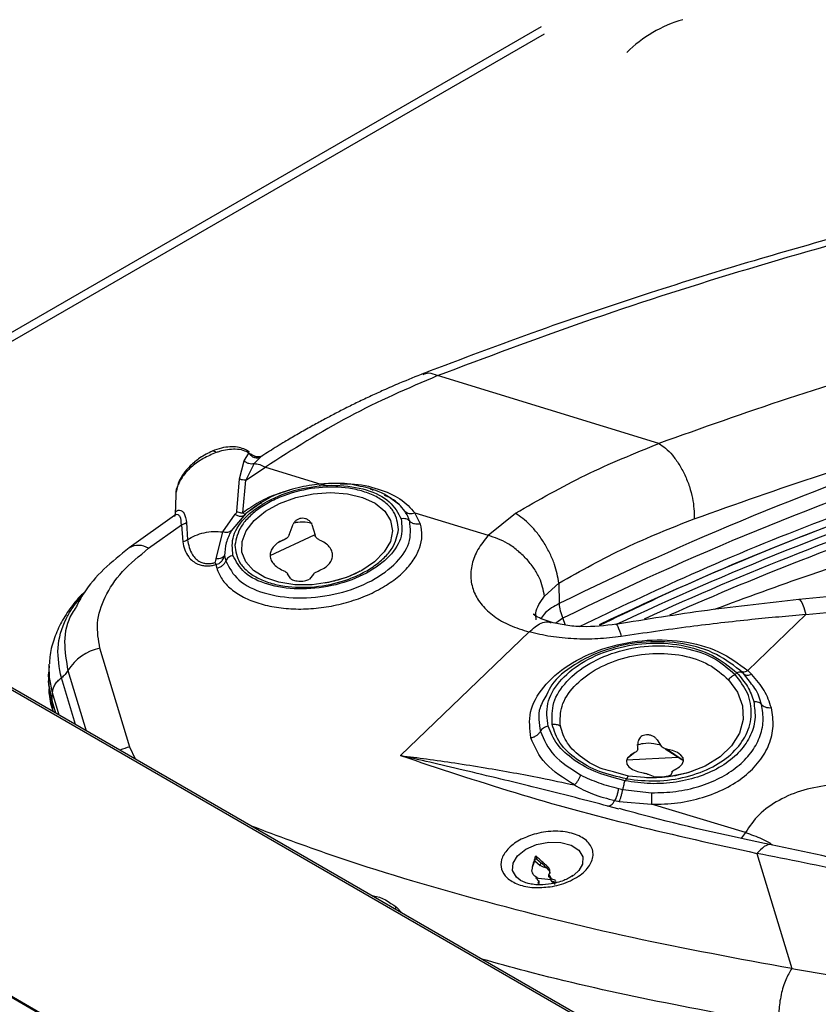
# Paper-space layout 'Specification Drawing' of a CAD drawing. Header units: millimetres. Extents: x 0 to 420, y 0 to 297.
# Tile 6 of 38: x 59 to 67, y 83 to 93. Entities that reach past the tile are written whole.
import ezdxf

# ---------------------------------------------------------------- set-up
doc = ezdxf.new("R2010")
doc.units = ezdxf.units.MM

psp = doc.layouts.new('Specification Drawing')

# ---------------------------------------------------------------- linework, layer by layer
at = {"color": 7, "linetype": 'Continuous', "lineweight": 25}
for p, q in [((56.2391, 88.0873), (64.4753, 92.842)), ((56.3156, 88.0432), (64.503, 92.7697)), ((73.2748, 78.2288), (49.8576, 91.7473)), ((73.2893, 78.2445), (49.8966, 91.7488)), ((71.5747, 76.1858), (47.1132, 90.3072)), ((71.5811, 76.1943), (47.1241, 90.313)), ((65.6287, 88.7427), (63.4529, 89.4096)), ((61.5528, 88.5723), (61.5982, 88.6483)), ((61.5982, 88.6483), (61.6215, 88.6379)), ((61.7164, 88.6119), (61.6501, 88.544)), ((61.7264, 88.618), (61.7164, 88.6119)), ((61.733, 88.6221), (61.7264, 88.618)), ((61.5042, 88.3952), (61.5528, 88.5723)), ((61.6501, 88.544), (61.5669, 88.3813)), ((61.5669, 88.3813), (61.7595, 88.5104)), ((61.7595, 88.5104), (62.3052, 88.3431)), ((61.4803, 88.0728), (61.5042, 88.3952)), ((61.5369, 88.0617), (61.5669, 88.3813)), ((62.3052, 88.3431), (62.2807, 88.3391)), ((62.3052, 88.3431), (62.3421, 88.3433)), ((60.8781, 88.2347), (60.8724, 88.0424)), ((60.8655, 88.0346), (60.4209, 87.7168)), ((61.3429, 87.8732), (61.4626, 88.047)), ((61.5689, 88.0532), (61.4222, 87.8827)), ((61.548, 88.0317), (61.5544, 88.0363)), ((63.284, 87.9505), (63.2304, 88.0595)), ((63.2304, 88.0595), (63.9495, 87.8391)), ((63.9495, 87.8391), (64.2177, 88.0567)), ((60.6121, 87.7114), (60.934, 87.9432)), ((60.934, 87.9432), (60.9471, 87.7754)), ((60.9846, 87.9647), (60.9947, 87.7952)), ((61.9948, 87.8447), (62.0336, 87.949)), ((62.221, 87.9546), (62.175, 87.9664)), ((62.2156, 87.946), (62.2478, 87.8405)), ((61.2748, 87.6068), (61.3429, 87.8732)), ((61.8073, 87.6419), (62.2436, 87.8442)), ((61.9468, 87.7984), (61.875, 87.7617)), ((61.9407, 87.7953), (61.9718, 87.8111)), ((71.8599, 87.6967), (67.004, 87.2074)), ((61.2729, 87.551), (61.2816, 87.5155)), ((67.073, 87.0599), (71.9289, 87.5492)), ((62.0113, 87.4124), (61.9789, 87.4611)), ((62.2319, 87.4569), (62.1933, 87.4094)), ((64.5039, 87.2424), (64.6446, 87.3688)), ((64.6446, 87.3688), (64.6473, 87.1675)), ((66.5011, 86.5094), (67.073, 87.0599)), ((64.6847, 87.024), (64.6134, 86.9752)), ((64.7103, 86.9557), (64.6847, 87.024)), ((64.3516, 86.8885), (63.0889, 85.6731)), ((60.4279, 85.7572), (60.1341, 86.7288)), ((59.6331, 86.5543), (59.6341, 86.5726)), ((59.6331, 86.5543), (59.6297, 86.4754)), ((59.8191, 86.5084), (59.9978, 85.9175)), ((66.3785, 86.4698), (66.3952, 86.486)), ((66.5277, 86.3912), (66.4599, 86.4794)), ((66.5408, 86.4711), (66.5011, 86.5094)), ((59.8933, 85.9778), (59.7544, 86.4373)), ((59.6638, 86.2105), (59.6671, 86.2897)), ((59.7335, 86.07), (59.6671, 86.2897)), ((59.7005, 86.0891), (59.6638, 86.2105)), ((59.6638, 86.2105), (59.6671, 86.1319)), ((59.6757, 86.1034), (59.6671, 86.1319)), ((59.6671, 86.1319), (59.6712, 86.106)), ((65.42, 85.7407), (65.4251, 85.8065)), ((65.4251, 85.8065), (65.4267, 85.8186)), ((65.6021, 85.8378), (65.6101, 85.8267)), ((65.6101, 85.8267), (65.6518, 85.766)), ((60.4842, 85.6367), (60.4279, 85.7572)), ((65.3907, 85.7034), (65.3251, 85.6515)), ((65.69, 85.741), (65.8436, 85.6402)), ((65.8656, 85.6257), (65.7033, 85.7376)), ((65.3109, 85.6306), (65.8173, 85.6575)), ((65.3281, 85.472), (65.1804, 85.5123)), ((65.7576, 85.5134), (65.7492, 85.4868)), ((65.2937, 85.4256), (65.3123, 85.4435)), ((65.5737, 85.4676), (65.5258, 85.4881)), ((65.2339, 85.349), (65.2724, 85.3406)), ((65.2724, 85.3406), (65.5557, 85.307)), ((65.1962, 85.2309), (65.2383, 85.2217)), ((65.2383, 85.2217), (65.5543, 85.1939)), ((65.2381, 85.1467), (65.1276, 85.1765)), ((66.4794, 84.9177), (65.5543, 85.1939)), ((66.4794, 84.9177), (66.439, 84.8633)), ((64.3945, 84.6007), (64.4115, 84.6521)), ((64.4072, 84.6392), (64.4613, 84.5922)), ((64.4115, 84.6521), (64.4126, 84.6547)), ((64.4126, 84.6547), (64.4126, 84.6774)), ((64.4288, 84.6553), (64.4166, 84.658)), ((64.426, 84.6799), (64.426, 84.6571)), ((64.426, 84.6571), (64.4288, 84.6553)), ((64.4288, 84.6553), (64.4731, 84.6149)), ((66.5911, 84.7119), (66.9339, 83.5783)), ((64.3775, 84.5372), (64.3843, 84.5652)), ((64.4931, 84.5774), (64.4613, 84.5922)), ((64.5284, 84.5671), (64.4931, 84.5774)), ((64.505, 84.587), (64.5445, 84.5467)), ((64.505, 84.587), (64.5309, 84.5649)), ((64.5309, 84.5649), (64.5309, 84.5844)), ((64.5445, 84.5467), (64.5309, 84.5649)), ((64.2719, 84.4439), (64.2642, 84.4486)), ((64.4134, 84.4718), (64.5665, 84.4549)), ((64.4271, 84.4791), (64.4287, 84.4647)), ((64.4375, 84.4484), (64.4499, 84.4369)), ((64.4499, 84.4185), (64.4499, 84.4369)), ((64.558, 84.488), (64.5455, 84.5005)), ((64.5455, 84.4821), (64.5455, 84.5005)), ((64.558, 84.4697), (64.5455, 84.4821)), ((64.558, 84.4697), (64.558, 84.488)), ((64.5684, 84.4583), (64.5668, 84.4718)), ((64.5668, 84.4718), (64.5668, 84.4534)), ((64.5668, 84.4534), (64.5684, 84.4399)), ((64.5684, 84.4399), (64.5684, 84.4583)), ((64.5684, 84.4399), (64.6083, 84.4091)), ((64.4436, 84.4116), (64.4499, 84.4185)), ((64.618, 84.4237), (64.6179, 84.4296)), ((63.034, 84.1647), (63.0481, 84.183)), ((63.0481, 84.183), (63.1012, 84.1259))]:
    psp.add_line(p, q, dxfattribs=at)
at = {"color": 7, "linetype": 'Continuous', "lineweight": 25, "flags": 128}
for points in [[(63.0098, 87.8848), (62.9886, 87.7793), (62.9286, 87.6752), (62.8328, 87.5782), (62.7066, 87.4934), (62.5567, 87.4254), (62.3911, 87.3779), (62.2189, 87.3534), (62.0493, 87.3533), (61.8915, 87.3776), (61.7538, 87.4249), (61.6439, 87.4928), (61.5676, 87.5775), (61.5289, 87.6744), (61.5301, 87.7785), (61.571, 87.884), (61.6495, 87.9852), (61.7612, 88.0767), (61.9002, 88.1536), (62.059, 88.2118), (62.2291, 88.248), (62.4011, 88.2604), (62.566, 88.2482), (62.7147, 88.2121), (62.8393, 88.1542), (62.9331, 88.0774), (62.991, 87.9859), (63.0098, 87.8848)], [(67.004, 87.2074), (67.0143, 87.2039), (67.033, 87.1786), (67.0528, 87.1298), (67.073, 87.0599)], [(59.6638, 86.2105), (59.6332, 86.361), (59.6297, 86.4754)], [(59.6671, 86.2897), (59.6366, 86.44), (59.6331, 86.5543)], [(59.6638, 86.2105), (59.6326, 86.3677), (59.6297, 86.4089)], [(66.3122, 86.4194), (66.4005, 86.296), (66.4489, 86.1633), (66.4554, 86.0272), (66.4195, 85.8941), (66.3429, 85.77), (66.2291, 85.6604), (66.0833, 85.5705), (65.9121, 85.5043), (65.7234, 85.4649), (65.5257, 85.4539), (65.3281, 85.472)], [(59.6671, 86.1319), (59.636, 86.2889), (59.6331, 86.33)], [(65.3907, 85.7034), (65.3487, 85.6785), (65.3208, 85.6501), (65.3085, 85.62), (65.3127, 85.5899), (65.333, 85.5616), (65.3683, 85.5367), (65.4165, 85.5167), (65.4748, 85.5027)], [(65.7873, 85.5369), (65.8293, 85.5618), (65.8573, 85.5902), (65.8695, 85.6203), (65.8654, 85.6504), (65.8451, 85.6787), (65.8098, 85.7036), (65.7616, 85.7236), (65.7033, 85.7376)], [(64.4261, 84.7979), (64.5458, 84.8216), (64.6643, 84.8199), (64.7671, 84.7929), (64.8419, 84.7439), (64.8797, 84.6789), (64.8759, 84.6056), (64.8404, 84.5436)], [(64.2642, 84.4486), (64.2281, 84.4773), (64.1903, 84.5424), (64.194, 84.6156), (64.2389, 84.6883), (64.3195, 84.7516), (64.4261, 84.7979)], [(64.8404, 84.5436), (64.831, 84.533), (64.7741, 84.4846)]]:
    psp.add_lwpolyline(points, dxfattribs=at)
at = {"color": 7, "linetype": 'Continuous', "lineweight": 25}
for centre, radius, start, end in [((66.2222, 91.662), 1.2985, 106.07218, 134.54132), ((78.15, 59.8384), 30.4827, 108.42614, 116.29286), ((61.2447, 88.6257), 0.042, 39.96198, 98.56817), ((78.1574, 59.7556), 30.4151, 108.42614, 116.29286), ((78.2373, 59.4056), 30.5498, 108.4397, 115.58969), ((78.2743, 59.224), 30.6611, 108.44669, 115.22455), ((78.4396, 58.6248), 31.2086, 108.48701, 114.53244), ((78.4936, 58.302), 31.4557, 108.49536, 113.93455), ((60.5119, 87.5498), 0.1901, 58.19981, 118.64024), ((60.2264, 86.2616), 0.4763, 101.17693, 148.77702), ((60.539, 85.2456), 0.5235, 102.2535, 113.51392), ((64.4581, 84.4701), 0.0299, 190.4789, 226.40684), ((64.5373, 84.4663), 0.0299, 10.4789, 46.40684), ((64.5373, 84.448), 0.0299, 10.4789, 46.40684)]:
    psp.add_arc(centre, radius, start, end, dxfattribs=at)
for points, knots in [([(63.4529, 89.4096), (63.9309, 89.5899), (64.8866, 89.9504), (66.4048, 90.4387), (67.9767, 90.8861), (69.6028, 91.2869), (71.2747, 91.6414), (72.9872, 91.9456), (74.6179, 92.1892), (75.6866, 92.3069), (76.1637, 92.3594)], [0, 0, 0, 0, 0.128321, 0.256579, 0.38473, 0.512839, 0.64087, 0.768876, 0.896837, 1, 1, 1, 1]), ([(72.8455, 91.9648), (72.5679, 91.9184), (72.0094, 91.825), (71.2153, 91.6752), (70.4885, 91.5282), (69.8113, 91.3818), (69.1152, 91.2219), (68.3397, 91.0316), (67.4749, 90.8034), (66.5271, 90.5332), (65.5047, 90.2156), (64.4137, 89.8478), (63.6878, 89.5719), (63.3097, 89.4282)], [0, 0, 0, 0, 0.080502, 0.16195, 0.233488, 0.296277, 0.365121, 0.444523, 0.534484, 0.635008, 0.746099, 0.867761, 1, 1, 1, 1]), ([(68.2215, 89.5911), (67.7767, 89.4583), (66.8868, 89.1927), (66.0481, 88.8927), (65.6287, 88.7427)], [0, 0, 0, 0, 0.4998947, 1, 1, 1, 1]), ([(63.3199, 89.4322), (63.2397, 89.4002), (63.1062, 89.347), (62.9329, 89.2712), (62.7961, 89.2089), (62.6709, 89.1493), (62.5485, 89.0887), (62.4313, 89.0286), (62.3147, 88.9666), (62.1938, 88.9001), (62.0715, 88.8304), (61.9395, 88.7522), (61.825, 88.6828), (61.7507, 88.6343), (61.7262, 88.6184)], [0, 0, 0, 0, 0.147127, 0.244669, 0.32019, 0.400805, 0.477955, 0.549477, 0.621136, 0.698395, 0.779072, 0.854643, 0.952147, 1, 1, 1, 1]), ([(63.4529, 89.4096), (63.1605, 89.2836), (62.5822, 89.0344), (62.0316, 88.6838), (61.7595, 88.5104)], [0, 0, 0, 0, 0.505613, 1, 1, 1, 1]), ([(63.3114, 89.4218), (63.3283, 89.4291), (63.37, 89.4471), (63.422, 89.4236), (63.4529, 89.4096)], [0, 0, 0, 0, 0.406164, 1, 1, 1, 1]), ([(65.9759, 88.0012), (66.3883, 88.1481), (67.2094, 88.4406), (68.0806, 88.6997), (68.5142, 88.8287)], [0, 0, 0, 0, 0.50225, 1, 1, 1, 1]), ([(61.602, 88.6559), (61.6, 88.6579), (61.5853, 88.673), (61.5464, 88.6913), (61.4849, 88.7086), (61.4104, 88.7113), (61.3264, 88.6997), (61.2682, 88.6782), (61.2383, 88.6672)], [0, 0, 0, 0, 0.026513, 0.194776, 0.376776, 0.572018, 0.779997, 1, 1, 1, 1]), ([(64.2177, 88.0567), (64.4459, 88.1871), (64.9063, 88.4502), (65.3865, 88.6446), (65.6287, 88.7427)], [0, 0, 0, 0, 0.495624, 1, 1, 1, 1]), ([(65.6287, 88.7427), (65.6503, 88.7282), (65.6951, 88.6982), (65.7621, 88.6283), (65.8267, 88.5393), (65.8841, 88.4339), (65.9292, 88.3198), (65.9708, 88.17), (65.9739, 88.0676), (65.9759, 88.0012)], [0, 0, 0, 0, 0.115607, 0.239112, 0.368489, 0.500986, 0.633425, 0.762637, 1, 1, 1, 1]), ([(61.2769, 88.6527), (61.2337, 88.635), (61.1521, 88.6015), (61.0408, 88.523), (60.9536, 88.434), (60.8992, 88.3394), (60.8752, 88.2699), (60.8794, 88.2383), (60.8799, 88.2348)], [0, 0, 0, 0, 0.225014, 0.426065, 0.617615, 0.800849, 0.97775, 1, 1, 1, 1]), ([(61.2384, 88.6673), (61.1972, 88.6469), (61.1205, 88.6092), (61.0234, 88.5285), (60.9565, 88.4495), (60.9038, 88.3644), (60.8909, 88.3017), (60.8831, 88.2643)], [0, 0, 0, 0, 0.251797, 0.467547, 0.647521, 0.789737, 1, 1, 1, 1]), ([(61.5982, 88.6483), (61.5805, 88.6577), (61.5417, 88.6785), (61.4467, 88.6907), (61.3524, 88.6778), (61.2879, 88.6564), (61.2769, 88.6527)], [0, 0, 0, 0, 0.217606, 0.477055, 0.911013, 1, 1, 1, 1]), ([(61.5982, 88.6483), (61.6048, 88.6391), (61.615, 88.625), (61.6347, 88.612), (61.6514, 88.6049), (61.6689, 88.6015), (61.6916, 88.6014), (61.7066, 88.6078), (61.7164, 88.6119)], [0, 0, 0, 0, 0.239293, 0.368255, 0.5, 0.631744, 0.760707, 1, 1, 1, 1]), ([(61.7413, 88.6294), (61.7326, 88.6236), (61.7144, 88.6115), (61.6799, 88.6078), (61.6464, 88.6166), (61.6298, 88.6314), (61.6219, 88.6385)], [0, 0, 0, 0, 0.240938, 0.501155, 0.760823, 1, 1, 1, 1]), ([(61.6501, 88.544), (61.642, 88.5422), (61.6253, 88.5385), (61.5982, 88.5428), (61.5726, 88.5538), (61.5593, 88.5662), (61.5528, 88.5723)], [0, 0, 0, 0, 0.244018, 0.5, 0.755983, 1, 1, 1, 1]), ([(61.6501, 88.544), (61.6676, 88.5422), (61.7016, 88.5387), (61.7406, 88.5196), (61.7595, 88.5104)], [0, 0, 0, 0, 0.514183, 1, 1, 1, 1]), ([(64.8491, 86.9431), (65.2122, 87.1168), (65.9802, 87.4844), (67.2233, 87.9948), (68.1227, 88.31), (68.5725, 88.4675)], [0, 0, 0, 0, 0.309479, 0.654739, 1, 1, 1, 1]), ([(61.4412, 87.6417), (61.4347, 87.7065), (61.4217, 87.8365), (61.564, 88.0366), (61.805, 88.2026), (62.1196, 88.3109), (62.4568, 88.3442), (62.7622, 88.2969), (63.0005, 88.1795), (63.0629, 88.0603), (63.094, 88.0008)], [0, 0, 0, 0, 0.123744, 0.248234, 0.373754, 0.500009, 0.626264, 0.751785, 0.876274, 1, 1, 1, 1]), ([(63.0688, 87.8978), (63.0606, 87.958), (63.048, 88.0506), (62.9524, 88.1544), (62.8519, 88.2223), (62.7256, 88.2732), (62.5408, 88.314), (62.2852, 88.3193), (62.0272, 88.2648), (61.8375, 88.188), (61.706, 88.1124), (61.599, 88.0246), (61.494, 87.9016), (61.4735, 87.8058), (61.4602, 87.7435)], [0, 0, 0, 0, 0.119728, 0.18418, 0.25, 0.31582, 0.380272, 0.5, 0.619728, 0.68418, 0.75, 0.81582, 0.880272, 1, 1, 1, 1]), ([(61.5669, 88.3813), (61.5561, 88.3814), (61.5396, 88.3815), (61.5186, 88.3878), (61.509, 88.3927), (61.5042, 88.3952)], [0, 0, 0, 0, 0.487428, 0.742968, 1, 1, 1, 1]), ([(62.6663, 88.3264), (62.6575, 88.329), (62.5858, 88.3497), (62.4386, 88.3519), (62.232, 88.3403), (62.0104, 88.2933), (61.7842, 88.2118), (61.6673, 88.1242), (61.6133, 88.0838)], [0, 0, 0, 0, 0.026741, 0.218075, 0.379514, 0.57015, 0.801528, 1, 1, 1, 1]), ([(62.3012, 88.3216), (62.3004, 88.3215), (62.2986, 88.3213), (62.2961, 88.3286), (62.2948, 88.3326)], [0, 0, 0, 0, 0.463241, 1, 1, 1, 1]), ([(62.4953, 88.3443), (62.5307, 88.3453), (62.6648, 88.3489), (62.8734, 88.2999), (63.0979, 88.2054), (63.1863, 88.1081), (63.2304, 88.0595)], [0, 0, 0, 0, 0.107314, 0.406067, 0.703254, 1, 1, 1, 1]), ([(63.0778, 88.1377), (63.0146, 88.1874), (62.904, 88.2744), (62.7376, 88.3108), (62.6663, 88.3264)], [0, 0, 0, 0, 0.57147, 1, 1, 1, 1]), ([(68.5742, 88.3869), (68.1246, 88.2293), (67.2255, 87.914), (66.0485, 87.4324), (65.3435, 87.0957), (65.0438, 86.9526)], [0, 0, 0, 0, 0.365043, 0.730085, 1, 1, 1, 1]), ([(61.9959, 88.2802), (61.9588, 88.2699), (61.8526, 88.2407), (61.6929, 88.1675), (61.5888, 88.097), (61.5369, 88.0617)], [0, 0, 0, 0, 0.211994, 0.606567, 1, 1, 1, 1]), ([(62.8205, 88.2815), (62.8145, 88.2849), (62.8056, 88.29), (62.7934, 88.2919), (62.7896, 88.2925)], [0, 0, 0, 0, 0.6826076, 1, 1, 1, 1]), ([(63.1301, 88.0767), (63.0934, 88.123), (63.0442, 88.1849), (62.9534, 88.2223), (62.9305, 88.2318)], [0, 0, 0, 0, 0.7475323, 1, 1, 1, 1]), ([(61.7234, 88.1579), (61.7216, 88.157), (61.6606, 88.1285), (61.6141, 88.0903), (61.5689, 88.0532)], [0, 0, 0, 0, 0.0306071, 1, 1, 1, 1]), ([(60.934, 87.9432), (60.933, 87.9733), (60.9315, 88.0183), (60.9026, 88.0413), (60.8772, 88.0458), (60.8681, 88.0315), (60.8638, 88.0247)], [0, 0, 0, 0, 0.409664, 0.612265, 0.815214, 1, 1, 1, 1]), ([(60.8724, 88.042), (60.8725, 88.0424), (60.8729, 88.0442), (60.8687, 88.0391), (60.8654, 88.0352)], [0, 0, 0, 0, 0.235078, 1, 1, 1, 1]), ([(60.8788, 88.0375), (60.8773, 88.0457), (60.8714, 88.0781), (60.9145, 88.0939), (60.9684, 88.0618), (60.9791, 87.9977), (60.9846, 87.9647)], [0, 0, 0, 0, 0.101078, 0.401851, 0.691563, 1, 1, 1, 1]), ([(61.4626, 88.047), (61.4675, 88.0511), (61.4759, 88.0581), (61.479, 88.0684), (61.4803, 88.0728)], [0, 0, 0, 0, 0.583434, 1, 1, 1, 1]), ([(61.5689, 88.0532), (61.5632, 88.0456), (61.5543, 88.034), (61.5367, 88.026), (61.5216, 88.0231), (61.5057, 88.0242), (61.485, 88.03), (61.4714, 88.0403), (61.4626, 88.047)], [0, 0, 0, 0, 0.238719, 0.367886, 0.5, 0.632114, 0.761281, 1, 1, 1, 1]), ([(61.4803, 88.0728), (61.4804, 88.0727), (61.4806, 88.0726), (61.4813, 88.0723), (61.4836, 88.0711), (61.4921, 88.0674), (61.5042, 88.0638), (61.5157, 88.0621), (61.5206, 88.0618), (61.5219, 88.0617), (61.5266, 88.0615), (61.5316, 88.0604), (61.5364, 88.0616), (61.5369, 88.0617)], [0, 0, 0, 0, 0.0048165, 0.0130788, 0.039995, 0.1358999, 0.4999233, 0.6829034, 0.730741, 0.7475591, 0.749542, 0.9711069, 1, 1, 1, 1]), ([(61.5369, 88.0617), (61.542, 88.0579), (61.553, 88.0495), (61.5595, 88.0469), (61.563, 88.0455)], [0, 0, 0, 0, 0.464002, 1, 1, 1, 1]), ([(63.1784, 87.9785), (63.1725, 87.9954), (63.1607, 88.0294), (63.1403, 88.061), (63.1301, 88.0767)], [0, 0, 0, 0, 0.500009, 1, 1, 1, 1]), ([(63.1301, 88.0767), (63.1361, 88.0715), (63.1483, 88.0608), (63.1736, 88.0529), (63.2018, 88.0516), (63.221, 88.0569), (63.2304, 88.0595)], [0, 0, 0, 0, 0.245122, 0.499999, 0.754877, 1, 1, 1, 1]), ([(64.6446, 87.3688), (64.634, 87.4292), (64.6178, 87.5223), (64.5595, 87.6587), (64.5024, 87.7633), (64.4347, 87.8603), (64.3396, 87.9712), (64.2657, 88.0231), (64.2177, 88.0567)], [0, 0, 0, 0, 0.237544, 0.366465, 0.498576, 0.630898, 0.760424, 1, 1, 1, 1]), ([(60.9846, 87.9647), (60.9771, 87.9594), (60.9623, 87.949), (60.9434, 87.9451), (60.934, 87.9432)], [0, 0, 0, 0, 0.503328, 1, 1, 1, 1]), ([(61.2816, 87.5155), (61.2967, 87.4787), (61.3268, 87.4049), (61.4186, 87.3088), (61.541, 87.2281), (61.6928, 87.1668), (61.8673, 87.1272), (62.0582, 87.1109), (62.2581, 87.1186), (62.459, 87.1503), (62.6532, 87.2045), (62.8328, 87.2792), (62.9909, 87.3713), (63.1214, 87.4772), (63.2197, 87.5928), (63.2812, 87.7135), (63.3071, 87.8352), (63.2917, 87.9122), (63.284, 87.9505)], [0, 0, 0, 0, 0.0617003, 0.12384, 0.1860189, 0.2484435, 0.3110761, 0.3739186, 0.4369188, 0.5000052, 0.5630916, 0.6260917, 0.6889343, 0.7515669, 0.8139916, 0.8761705, 0.9383108, 1, 1, 1, 1]), ([(61.3703, 87.5856), (61.4048, 87.5199), (61.4739, 87.3884), (61.737, 87.2602), (62.0706, 87.2098), (62.4364, 87.2462), (62.7778, 87.3634), (63.0416, 87.5437), (63.1995, 87.7633), (63.1855, 87.9067), (63.1784, 87.9785)], [0, 0, 0, 0, 0.125085, 0.250119, 0.375084, 0.5, 0.624916, 0.749881, 0.874915, 1, 1, 1, 1]), ([(63.094, 88.0008), (63.1004, 87.936), (63.1134, 87.8059), (62.9709, 87.6057), (62.7299, 87.4399), (62.4156, 87.3317), (62.0787, 87.2984), (61.7734, 87.3455), (61.5348, 87.4629), (61.4723, 87.5822), (61.4412, 87.6417)], [0, 0, 0, 0, 0.1238863, 0.2484248, 0.3738845, 0.4999999, 0.6261153, 0.7515751, 0.8761136, 1, 1, 1, 1]), ([(62.2156, 87.946), (62.2114, 87.9549), (62.2037, 87.9714), (62.1819, 87.9908), (62.1561, 88.0033), (62.1271, 88.008), (62.0978, 88.0047), (62.071, 87.9934), (62.0474, 87.9747), (62.0384, 87.958), (62.0336, 87.949)], [0, 0, 0, 0, 0.139065, 0.260364, 0.381347, 0.4972, 0.612767, 0.733109, 0.857323, 1, 1, 1, 1]), ([(62.175, 87.9664), (62.1428, 87.9681), (62.1056, 87.9701), (62.0603, 87.9638), (62.0474, 87.9603), (62.0394, 87.9581)], [0, 0, 0, 0, 0.7061103, 0.817305, 1, 1, 1, 1]), ([(63.1784, 87.9785), (63.1734, 87.9831), (63.1632, 87.9926), (63.1419, 88.001), (63.1182, 88.0045), (63.1019, 88.002), (63.094, 88.0008)], [0, 0, 0, 0, 0.245123, 0.5, 0.754878, 1, 1, 1, 1]), ([(63.284, 87.9505), (63.274, 87.949), (63.2537, 87.9459), (63.224, 87.9503), (63.1974, 87.9608), (63.1847, 87.9727), (63.1784, 87.9785)], [0, 0, 0, 0, 0.245122, 0.5, 0.754878, 1, 1, 1, 1]), ([(64.6446, 87.3688), (64.8608, 87.4901), (65.2951, 87.7337), (65.7484, 87.9118), (65.9759, 88.0012)], [0, 0, 0, 0, 0.498, 1, 1, 1, 1]), ([(60.9947, 87.7952), (61.0192, 87.8101), (61.0683, 87.8399), (61.1561, 87.867), (61.2492, 87.8804), (61.3116, 87.8756), (61.3429, 87.8732)], [0, 0, 0, 0, 0.25, 0.5, 0.75, 1, 1, 1, 1]), ([(61.4222, 87.8827), (61.4172, 87.8794), (61.407, 87.8726), (61.3871, 87.8678), (61.3652, 87.8674), (61.3503, 87.8713), (61.3429, 87.8732)], [0, 0, 0, 0, 0.240671, 0.493073, 0.749117, 1, 1, 1, 1]), ([(61.4222, 87.8827), (61.4042, 87.8448), (61.3686, 87.7701), (61.3621, 87.6827), (61.3589, 87.6396)], [0, 0, 0, 0, 0.506294, 1, 1, 1, 1]), ([(61.4602, 87.7435), (61.4684, 87.6833), (61.481, 87.5906), (61.5766, 87.4869), (61.6772, 87.4189), (61.8034, 87.3681), (61.9882, 87.3272), (62.2438, 87.322), (62.5019, 87.3765), (62.6916, 87.4532), (62.8231, 87.5288), (62.9301, 87.6167), (63.0351, 87.7397), (63.0556, 87.8355), (63.0688, 87.8978)], [0, 0, 0, 0, 0.119728, 0.18418, 0.25, 0.31582, 0.380272, 0.5, 0.619728, 0.68418, 0.75, 0.81582, 0.880272, 1, 1, 1, 1]), ([(61.9948, 87.8447), (61.9902, 87.835), (61.9806, 87.8151), (61.9583, 87.8041), (61.9468, 87.7984)], [0, 0, 0, 0, 0.484157, 1, 1, 1, 1]), ([(62.2926, 87.7926), (62.2825, 87.7982), (62.2669, 87.8069), (62.2534, 87.8246), (62.2497, 87.8352), (62.2478, 87.8405)], [0, 0, 0, 0, 0.476856, 0.737907, 1, 1, 1, 1]), ([(63.9495, 87.8391), (63.9131, 87.7929), (63.8405, 87.7007), (63.7853, 87.5556), (63.7724, 87.4124), (63.8059, 87.2755), (63.8833, 87.1499), (64.0029, 87.0406), (64.1581, 86.9493), (64.287, 86.9088), (64.3516, 86.8885)], [0, 0, 0, 0, 0.125464, 0.250385, 0.375053, 0.499558, 0.624139, 0.748978, 0.874223, 1, 1, 1, 1]), ([(64.5039, 87.2424), (64.4925, 87.3012), (64.4748, 87.3919), (64.401, 87.5171), (64.3271, 87.6102), (64.2382, 87.693), (64.1124, 87.7829), (64.0136, 87.817), (63.9495, 87.8391)], [0, 0, 0, 0, 0.236817, 0.365758, 0.498066, 0.630661, 0.760427, 1, 1, 1, 1]), ([(68.5122, 87.8824), (68.0398, 87.7429), (67.2368, 87.5058), (66.4828, 87.2247), (66.1725, 87.109)], [0, 0, 0, 0, 0.588367, 1, 1, 1, 1]), ([(60.9947, 87.7952), (60.9876, 87.7905), (60.9734, 87.781), (60.9559, 87.7772), (60.9471, 87.7754)], [0, 0, 0, 0, 0.5000119, 1, 1, 1, 1]), ([(60.9471, 87.7754), (60.9594, 87.7232), (60.9758, 87.6543), (61.0434, 87.5857), (61.09, 87.5579), (61.1383, 87.5426), (61.1839, 87.5375), (61.2299, 87.54), (61.2585, 87.5473), (61.2729, 87.551)], [0, 0, 0, 0, 0.431568, 0.57104, 0.693449, 0.778232, 0.857442, 0.928085, 1, 1, 1, 1]), ([(60.9947, 87.7952), (61.0045, 87.7449), (61.0175, 87.6789), (61.0734, 87.6093), (61.1116, 87.5812), (61.1517, 87.5652), (61.1895, 87.5595), (61.2279, 87.5614), (61.2513, 87.5681), (61.2631, 87.5716)], [0, 0, 0, 0, 0.452627, 0.592756, 0.714647, 0.79512, 0.868883, 0.93358, 1, 1, 1, 1]), ([(60.4209, 87.7167), (60.3352, 87.6479), (60.1653, 87.5114), (59.9925, 87.3122), (59.9241, 87.1815), (59.8997, 87.1349)], [0, 0, 0, 0, 0.396109, 0.784592, 1, 1, 1, 1]), ([(60.1341, 86.7288), (60.1193, 86.8108), (60.0897, 86.9749), (60.1724, 87.2339), (60.3387, 87.4873), (60.5209, 87.6366), (60.6121, 87.7114)], [0, 0, 0, 0, 0.248984, 0.498444, 0.748726, 1, 1, 1, 1]), ([(61.2729, 87.551), (61.2802, 87.553), (61.2952, 87.5571), (61.317, 87.5707), (61.3353, 87.5893), (61.3504, 87.6129), (61.3559, 87.6301), (61.3589, 87.6396)], [0, 0, 0, 0, 0.1733805, 0.3578475, 0.5836693, 0.7701518, 1, 1, 1, 1]), ([(61.3589, 87.6396), (61.3553, 87.6349), (61.3478, 87.6252), (61.3273, 87.6143), (61.3022, 87.6074), (61.2837, 87.607), (61.2748, 87.6068)], [0, 0, 0, 0, 0.243863, 0.5, 0.756137, 1, 1, 1, 1]), ([(61.3589, 87.6396), (61.3602, 87.6305), (61.3628, 87.6123), (61.3678, 87.5945), (61.3703, 87.5856)], [0, 0, 0, 0, 0.4999975, 1, 1, 1, 1]), ([(61.4412, 87.6417), (61.4334, 87.6395), (61.4175, 87.635), (61.3967, 87.6218), (61.3797, 87.6051), (61.3734, 87.592), (61.3703, 87.5856)], [0, 0, 0, 0, 0.245122, 0.5, 0.754877, 1, 1, 1, 1]), ([(61.2631, 87.5716), (61.2637, 87.5719), (61.2651, 87.5725), (61.2675, 87.5747), (61.2738, 87.5857), (61.2743, 87.5971), (61.2748, 87.6068)], [0, 0, 0, 0, 0.045533, 0.098036, 0.233601, 1, 1, 1, 1]), ([(61.2631, 87.5716), (61.2648, 87.5678), (61.2682, 87.56), (61.2713, 87.554), (61.2729, 87.551)], [0, 0, 0, 0, 0.490038, 1, 1, 1, 1]), ([(61.2816, 87.5155), (61.2914, 87.5182), (61.3112, 87.5239), (61.3373, 87.5404), (61.3585, 87.5613), (61.3664, 87.5776), (61.3703, 87.5856)], [0, 0, 0, 0, 0.245123, 0.500001, 0.754879, 1, 1, 1, 1]), ([(61.9341, 87.494), (61.9452, 87.4886), (61.9666, 87.4782), (61.9749, 87.4666), (61.9789, 87.4611)], [0, 0, 0, 0, 0.516037, 1, 1, 1, 1]), ([(62.2319, 87.4569), (62.2341, 87.4598), (62.2384, 87.4655), (62.2532, 87.4766), (62.2694, 87.4837), (62.2799, 87.4883)], [0, 0, 0, 0, 0.261868, 0.522716, 1, 1, 1, 1]), ([(62.6928, 87.4884), (62.6811, 87.4816), (62.645, 87.4604), (62.576, 87.4321), (62.4722, 87.3954), (62.3925, 87.3789), (62.3425, 87.3686)], [0, 0, 0, 0, 0.119846, 0.369464, 0.604962, 1, 1, 1, 1]), ([(62.0113, 87.4124), (62.0155, 87.409), (62.0235, 87.4024), (62.0458, 87.3948), (62.0723, 87.39), (62.1014, 87.3881), (62.1306, 87.3891), (62.1574, 87.3932), (62.1801, 87.4), (62.1888, 87.4062), (62.1933, 87.4094)], [0, 0, 0, 0, 0.138403, 0.267082, 0.387164, 0.502892, 0.618712, 0.739848, 0.864695, 1, 1, 1, 1]), ([(59.9863, 87.2839), (59.9749, 87.2735), (59.9176, 87.2211), (59.8351, 87.1159), (59.7413, 86.9685), (59.6762, 86.8099), (59.6404, 86.6775), (59.6387, 86.5984), (59.6382, 86.5759)], [0, 0, 0, 0, 0.0528357, 0.264992, 0.4785598, 0.6940302, 0.9129355, 1, 1, 1, 1]), ([(59.7544, 86.4373), (59.7354, 86.5358), (59.6977, 86.7318), (59.7681, 86.9594), (59.8623, 87.1321), (59.9274, 87.2081), (59.9663, 87.2535)], [0, 0, 0, 0, 0.3494992, 0.6957613, 0.8182528, 1, 1, 1, 1]), ([(64.4228, 87.0086), (64.4192, 87.0305), (64.4068, 87.1044), (64.4638, 87.1855), (64.5039, 87.2424)], [0, 0, 0, 0, 0.29718, 1, 1, 1, 1]), ([(64.6473, 87.1675), (64.5968, 87.1397), (64.5195, 87.0973), (64.4844, 87.0422), (64.4723, 87.0231)], [0, 0, 0, 0, 0.653392, 1, 1, 1, 1]), ([(67.0041, 87.2074), (66.704, 87.1745), (66.1037, 87.1087), (65.5051, 87.0117), (65.2058, 86.9633)], [0, 0, 0, 0, 0.500053, 1, 1, 1, 1]), ([(59.9015, 87.1343), (59.8874, 87.1144), (59.8108, 87.0062), (59.7691, 86.7917), (59.8024, 86.6029), (59.8191, 86.5084)], [0, 0, 0, 0, 0.101032, 0.550233, 1, 1, 1, 1]), ([(64.5706, 86.9838), (64.5143, 87.0021), (64.4241, 87.0315), (64.393, 87.0721), (64.397, 87.0595), (64.3978, 87.0568)], [0, 0, 0, 0, 0.566406, 0.906993, 1, 1, 1, 1]), ([(67.073, 87.0599), (66.8953, 87.044), (66.5157, 87.0101), (65.9102, 86.9402), (65.4833, 86.8778), (65.2578, 86.8449)], [0, 0, 0, 0, 0.293414, 0.626747, 1, 1, 1, 1]), ([(64.3516, 86.8885), (64.3913, 86.923), (64.4524, 86.9761), (64.5265, 86.9928), (64.5574, 86.9843), (64.5694, 86.9809)], [0, 0, 0, 0, 0.530153, 0.816681, 1, 1, 1, 1]), ([(65.2098, 86.9639), (65.096, 86.9513), (64.9251, 86.9323), (64.7114, 86.952), (64.6172, 86.9733), (64.5702, 86.9839)], [0, 0, 0, 0, 0.500222, 0.750845, 1, 1, 1, 1]), ([(65.2063, 86.9603), (65.2075, 86.9612), (65.2119, 86.9644), (65.2275, 86.9401), (65.2459, 86.8824), (65.2578, 86.8449)], [0, 0, 0, 0, 0.1232437, 0.4295003, 1, 1, 1, 1]), ([(65.2578, 86.8449), (65.1807, 86.8354), (65.0252, 86.8164), (64.7905, 86.8182), (64.5607, 86.8397), (64.4214, 86.8722), (64.3516, 86.8885)], [0, 0, 0, 0, 0.244626, 0.493075, 0.745674, 1, 1, 1, 1]), ([(64.3691, 85.8483), (64.3592, 85.9325), (64.3392, 86.1015), (64.4781, 86.3525), (64.7263, 86.5713), (65.0673, 86.7339), (65.4599, 86.8185), (65.8588, 86.81), (66.2309, 86.7107), (66.4109, 86.5767), (66.5011, 86.5094)], [0, 0, 0, 0, 0.125373, 0.251402, 0.37765, 0.5038, 0.628945, 0.752811, 0.876019, 1, 1, 1, 1]), ([(64.5384, 85.9616), (64.5293, 86.0359), (64.5111, 86.1843), (64.6344, 86.4035), (64.8546, 86.5912), (65.1563, 86.7263), (65.5017, 86.7902), (65.8499, 86.7709), (66.1706, 86.6717), (66.3201, 86.5481), (66.3952, 86.486)], [0, 0, 0, 0, 0.125316, 0.25055, 0.375934, 0.50136, 0.626311, 0.750566, 0.874749, 1, 1, 1, 1]), ([(66.4237, 86.5143), (66.3398, 86.5765), (66.1721, 86.7007), (65.8256, 86.7927), (65.4562, 86.8005), (65.0941, 86.7228), (64.7893, 86.5735), (64.5896, 86.4146), (64.5412, 86.3061), (64.5268, 86.2738)], [0, 0, 0, 0, 0.155743, 0.311379, 0.467011, 0.622687, 0.77838, 0.934052, 1, 1, 1, 1]), ([(64.5789, 85.9785), (64.5767, 86.0507), (64.5725, 86.1964), (64.7091, 86.4074), (64.935, 86.5861), (65.2325, 86.7108), (65.563, 86.7653), (65.8874, 86.741), (66.1797, 86.6437), (66.3122, 86.5278), (66.3785, 86.4698)], [0, 0, 0, 0, 0.126786, 0.255977, 0.385571, 0.513481, 0.638312, 0.760083, 0.879934, 1, 1, 1, 1]), ([(64.6591, 85.9622), (64.6577, 86.0287), (64.6547, 86.163), (64.7814, 86.3574), (64.9894, 86.5223), (65.2626, 86.6378), (65.566, 86.6889), (65.8635, 86.6675), (66.1312, 86.5788), (66.2518, 86.4726), (66.3122, 86.4194)], [0, 0, 0, 0, 0.127011, 0.256726, 0.386895, 0.515158, 0.639951, 0.761303, 0.880524, 1, 1, 1, 1]), ([(65.3123, 85.4435), (65.4085, 85.4332), (65.6052, 85.412), (65.9012, 85.4559), (66.1627, 85.5538), (66.3662, 85.699), (66.5, 85.8785), (66.5505, 86.0809), (66.5158, 86.2885), (66.4236, 86.4103), (66.3785, 86.4698)], [0, 0, 0, 0, 0.122258, 0.25, 0.377742, 0.5, 0.622258, 0.75, 0.877742, 1, 1, 1, 1]), ([(66.4599, 86.4794), (66.4567, 86.4829), (66.45, 86.4901), (66.4342, 86.4944), (66.4155, 86.4936), (66.4019, 86.4885), (66.3952, 86.486)], [0, 0, 0, 0, 0.2451225, 0.5, 0.7548775, 1, 1, 1, 1]), ([(66.3952, 86.486), (66.4335, 86.4419), (66.5099, 86.3538), (66.543, 86.2544), (66.5595, 86.2047)], [0, 0, 0, 0, 0.499627, 1, 1, 1, 1]), ([(66.4599, 86.4794), (66.4541, 86.4853), (66.4423, 86.4972), (66.4299, 86.5086), (66.4237, 86.5143)], [0, 0, 0, 0, 0.499948, 1, 1, 1, 1]), ([(66.4237, 86.5143), (66.4276, 86.5101), (66.4356, 86.5015), (66.4545, 86.4969), (66.4769, 86.4988), (66.4932, 86.5059), (66.5011, 86.5094)], [0, 0, 0, 0, 0.245109, 0.499973, 0.754851, 1, 1, 1, 1]), ([(66.5408, 86.4711), (66.5325, 86.468), (66.5155, 86.4616), (66.4921, 86.4606), (66.4724, 86.466), (66.464, 86.475), (66.4599, 86.4794)], [0, 0, 0, 0, 0.245122, 0.5, 0.754877, 1, 1, 1, 1]), ([(66.7333, 86.1414), (66.714, 86.1997), (66.6752, 86.3162), (66.5856, 86.4195), (66.5408, 86.4711)], [0, 0, 0, 0, 0.500437, 1, 1, 1, 1]), ([(66.6368, 86.1766), (66.6207, 86.2305), (66.5983, 86.3056), (66.5433, 86.3724), (66.5277, 86.3912)], [0, 0, 0, 0, 0.7175415, 1, 1, 1, 1]), ([(59.6334, 86.3237), (59.6375, 86.2624), (59.6423, 86.1916), (59.6665, 86.1241), (59.6698, 86.1151)], [0, 0, 0, 0, 0.866742, 1, 1, 1, 1]), ([(64.5268, 86.2738), (64.5003, 86.2308), (64.4277, 86.113), (64.4491, 85.9897), (64.4627, 85.9114)], [0, 0, 0, 0, 0.365564, 1, 1, 1, 1]), ([(66.5595, 86.2047), (66.5681, 86.1455), (66.5852, 86.0273), (66.5293, 85.8532), (66.4169, 85.6955), (66.2497, 85.5634), (66.0399, 85.4648), (65.8004, 85.4066), (65.5445, 85.3885), (65.3774, 85.4132), (65.2937, 85.4256)], [0, 0, 0, 0, 0.12644, 0.252585, 0.378209, 0.50322, 0.627675, 0.751765, 0.875769, 1, 1, 1, 1]), ([(65.5557, 85.307), (65.6359, 85.3091), (65.7963, 85.3134), (66.0253, 85.3654), (66.2315, 85.448), (66.405, 85.5605), (66.5382, 85.6963), (66.6239, 85.8492), (66.663, 86.0124), (66.6455, 86.1218), (66.6368, 86.1766)], [0, 0, 0, 0, 0.125081, 0.250158, 0.375215, 0.50024, 0.625226, 0.750175, 0.875095, 1, 1, 1, 1]), ([(66.5595, 86.2047), (66.5674, 86.205), (66.5836, 86.2057), (66.6059, 86.2003), (66.6248, 86.1907), (66.6328, 86.1812), (66.6368, 86.1766)], [0, 0, 0, 0, 0.245122, 0.5, 0.754877, 1, 1, 1, 1]), ([(66.7333, 86.1414), (66.7234, 86.141), (66.7032, 86.1401), (66.6753, 86.1469), (66.6517, 86.1589), (66.6417, 86.1707), (66.6368, 86.1766)], [0, 0, 0, 0, 0.245122, 0.5, 0.754878, 1, 1, 1, 1]), ([(65.5543, 85.1939), (65.641, 85.1962), (65.8144, 85.2007), (66.0622, 85.2564), (66.2863, 85.3452), (66.4761, 85.4666), (66.6229, 85.6143), (66.7182, 85.7816), (66.762, 85.9608), (66.7429, 86.0812), (66.7333, 86.1414)], [0, 0, 0, 0, 0.123997, 0.248035, 0.372312, 0.497006, 0.622195, 0.747879, 0.873989, 1, 1, 1, 1]), ([(64.3691, 85.8483), (64.379, 85.8505), (64.399, 85.855), (64.4262, 85.8697), (64.4489, 85.8887), (64.4582, 85.904), (64.4627, 85.9114)], [0, 0, 0, 0, 0.245264, 0.500145, 0.754948, 1, 1, 1, 1]), ([(64.5384, 85.9616), (64.5305, 85.9599), (64.5143, 85.9564), (64.4924, 85.9448), (64.4739, 85.9296), (64.4664, 85.9174), (64.4627, 85.9114)], [0, 0, 0, 0, 0.245087, 0.5, 0.754913, 1, 1, 1, 1]), ([(64.4627, 85.9114), (64.4983, 85.8296), (64.5695, 85.6659), (64.7624, 85.5436), (64.8588, 85.4825)], [0, 0, 0, 0, 0.499993, 1, 1, 1, 1]), ([(65.2937, 85.4256), (65.2009, 85.4496), (65.0154, 85.4975), (64.7876, 85.6249), (64.614, 85.7806), (64.5636, 85.9013), (64.5384, 85.9616)], [0, 0, 0, 0, 0.2500256, 0.5003068, 0.7503587, 1, 1, 1, 1]), ([(64.6591, 85.9622), (64.6535, 85.9654), (64.6421, 85.9717), (64.6221, 85.9773), (64.6007, 85.9801), (64.5861, 85.979), (64.5789, 85.9785)], [0, 0, 0, 0, 0.247536, 0.5, 0.752464, 1, 1, 1, 1]), ([(65.3123, 85.4435), (65.2195, 85.4648), (65.0341, 85.5073), (64.8075, 85.6333), (64.6396, 85.7923), (64.5993, 85.916), (64.5789, 85.9785)], [0, 0, 0, 0, 0.247755, 0.494925, 0.745036, 1, 1, 1, 1]), ([(65.1804, 85.5123), (65.1467, 85.5206), (65.0294, 85.5494), (64.8673, 85.6465), (64.7132, 85.7909), (64.6772, 85.9047), (64.6591, 85.9622)], [0, 0, 0, 0, 0.11676, 0.406442, 0.699969, 1, 1, 1, 1]), ([(64.7967, 85.3845), (64.6924, 85.4507), (64.4836, 85.5831), (64.4073, 85.7599), (64.3691, 85.8483)], [0, 0, 0, 0, 0.499709, 1, 1, 1, 1]), ([(65.6458, 85.7746), (65.6235, 85.7806), (65.5687, 85.7952), (65.4833, 85.7953), (65.4304, 85.7813), (65.4095, 85.7757)], [0, 0, 0, 0, 0.295063, 0.722243, 1, 1, 1, 1]), ([(65.6021, 85.8378), (65.5958, 85.8448), (65.5831, 85.8588), (65.5532, 85.8727), (65.5208, 85.8783), (65.49, 85.8758), (65.4635, 85.8667), (65.4428, 85.852), (65.4305, 85.8351), (65.4278, 85.8233), (65.4267, 85.8186)], [0, 0, 0, 0, 0.1458389, 0.2906969, 0.4241776, 0.5468336, 0.6647351, 0.7850016, 0.913117, 1, 1, 1, 1]), ([(65.42, 85.7407), (65.4187, 85.734), (65.4165, 85.7232), (65.4047, 85.711), (65.3954, 85.706), (65.3907, 85.7034)], [0, 0, 0, 0, 0.443743, 0.719036, 1, 1, 1, 1]), ([(65.7033, 85.7376), (65.697, 85.7389), (65.6847, 85.7416), (65.6655, 85.7505), (65.657, 85.7601), (65.6518, 85.766)], [0, 0, 0, 0, 0.280667, 0.5557177, 1, 1, 1, 1]), ([(63.0889, 85.6731), (63.4609, 85.549), (64.205, 85.3008), (65.3748, 84.9798), (66.1856, 84.8012), (66.5911, 84.7119)], [0, 0, 0, 0, 0.333138, 0.666501, 1, 1, 1, 1]), ([(65.1276, 85.1765), (65.0211, 85.2043), (64.7721, 85.2694), (64.4207, 85.3575), (64.0522, 85.4476), (63.7158, 85.5278), (63.3874, 85.6046), (63.1841, 85.6512), (63.0889, 85.6731)], [0, 0, 0, 0, 0.154107, 0.360438, 0.511581, 0.694064, 0.856903, 1, 1, 1, 1]), ([(63.0889, 85.6731), (63.1742, 85.6623), (63.3509, 85.64), (63.6277, 85.6004), (63.9123, 85.5555), (64.1944, 85.5063), (64.4872, 85.4509), (64.6869, 85.4081), (64.7967, 85.3845)], [0, 0, 0, 0, 0.151876, 0.314877, 0.489015, 0.652117, 0.80865, 1, 1, 1, 1]), ([(65.8656, 85.6257), (65.8609, 85.6274), (65.8515, 85.6307), (65.8462, 85.6371), (65.8436, 85.6402)], [0, 0, 0, 0, 0.5039508, 1, 1, 1, 1]), ([(65.4748, 85.5027), (65.4858, 85.5006), (65.5023, 85.4973), (65.5181, 85.4921), (65.5232, 85.4894), (65.5258, 85.4881)], [0, 0, 0, 0, 0.504193, 0.752896, 1, 1, 1, 1]), ([(65.9662, 85.5236), (65.9537, 85.5186), (65.906, 85.5), (65.8217, 85.4804), (65.7134, 85.4622), (65.61, 85.4533), (65.5388, 85.4541), (65.5057, 85.4545)], [0, 0, 0, 0, 0.092497, 0.35152, 0.556909, 0.79439, 1, 1, 1, 1]), ([(65.7576, 85.5134), (65.7581, 85.5151), (65.7591, 85.5184), (65.7671, 85.5262), (65.7792, 85.5326), (65.7873, 85.5369)], [0, 0, 0, 0, 0.244578, 0.490674, 1, 1, 1, 1]), ([(64.7967, 85.3845), (64.8031, 85.3904), (64.816, 85.4023), (64.8339, 85.4271), (64.8491, 85.4546), (64.8556, 85.4733), (64.8588, 85.4825)], [0, 0, 0, 0, 0.245123, 0.5, 0.754877, 1, 1, 1, 1]), ([(64.8588, 85.4825), (64.9164, 85.4553), (65.032, 85.4007), (65.1664, 85.3663), (65.2339, 85.349)], [0, 0, 0, 0, 0.4979138, 1, 1, 1, 1]), ([(65.2937, 85.4256), (65.2917, 85.4201), (65.2875, 85.4088), (65.2816, 85.3871), (65.2762, 85.3637), (65.2737, 85.3482), (65.2724, 85.3406)], [0, 0, 0, 0, 0.244475, 0.498665, 0.75356, 1, 1, 1, 1]), ([(65.5737, 85.4676), (65.5799, 85.4663), (65.5921, 85.4638), (65.6216, 85.4628), (65.6538, 85.4641), (65.6846, 85.4672), (65.7112, 85.4717), (65.7323, 85.477), (65.745, 85.4822), (65.748, 85.4855), (65.7492, 85.4868)], [0, 0, 0, 0, 0.145839, 0.290697, 0.424178, 0.546834, 0.664735, 0.785002, 0.913117, 1, 1, 1, 1]), ([(64.7967, 85.3845), (64.8543, 85.3529), (64.9727, 85.2877), (65.1203, 85.2502), (65.1962, 85.2309)], [0, 0, 0, 0, 0.486109, 1, 1, 1, 1]), ([(65.1962, 85.2309), (65.1996, 85.2373), (65.2065, 85.2505), (65.2173, 85.2807), (65.2271, 85.3149), (65.2317, 85.3379), (65.2339, 85.349)], [0, 0, 0, 0, 0.243554, 0.500064, 0.75654, 1, 1, 1, 1]), ([(65.2383, 85.2217), (65.2413, 85.2283), (65.2475, 85.2418), (65.2572, 85.2722), (65.2661, 85.3065), (65.2703, 85.3294), (65.2724, 85.3406)], [0, 0, 0, 0, 0.243703, 0.500201, 0.756591, 1, 1, 1, 1]), ([(65.5557, 85.307), (65.5555, 85.2973), (65.5551, 85.2773), (65.5546, 85.2463), (65.5543, 85.2169), (65.5543, 85.2015), (65.5543, 85.1939)], [0, 0, 0, 0, 0.240785, 0.494064, 0.750486, 1, 1, 1, 1]), ([(67.3247, 85.3868), (67.2317, 85.3724), (67.0452, 85.3436), (66.8015, 85.2385), (66.5998, 85.0969), (66.5196, 84.9776), (66.4794, 84.9177)], [0, 0, 0, 0, 0.248319, 0.498097, 0.748184, 1, 1, 1, 1]), ([(65.1276, 85.1765), (65.1375, 85.1777), (65.1574, 85.1802), (65.1832, 85.2139), (65.1962, 85.2309)], [0, 0, 0, 0, 0.496386, 1, 1, 1, 1]), ([(66.7423, 84.7939), (66.3407, 84.879), (65.8296, 84.9873), (65.3436, 85.1231), (65.2396, 85.1522)], [0, 0, 0, 0, 0.785909, 1, 1, 1, 1]), ([(66.9339, 83.5783), (66.407, 83.6751), (65.3535, 83.8685), (63.8464, 84.2475), (62.5967, 84.6145), (61.882, 84.8823), (61.623, 84.9793)], [0, 0, 0, 0, 0.280546, 0.560909, 0.840899, 1, 1, 1, 1]), ([(64.5576, 84.3829), (64.5882, 84.3886), (64.6507, 84.4002), (64.7398, 84.432), (64.8207, 84.4734), (64.8877, 84.5229), (64.9376, 84.5768), (64.97, 84.6335), (64.9837, 84.6918), (64.9772, 84.7494), (64.9502, 84.8026), (64.9051, 84.8481), (64.8445, 84.8846), (64.7702, 84.9116), (64.6834, 84.9276), (64.589, 84.9309), (64.4928, 84.9224), (64.4314, 84.9072), (64.4013, 84.8997)], [0, 0, 0, 0, 0.060826, 0.123954, 0.188051, 0.251659, 0.313385, 0.37357, 0.436067, 0.5, 0.563933, 0.62643, 0.686615, 0.748341, 0.811949, 0.876046, 0.939174, 1, 1, 1, 1]), ([(66.4794, 84.9177), (66.5328, 84.898), (66.6138, 84.8681), (66.704, 84.8256), (66.7358, 84.8002), (66.7445, 84.7933)], [0, 0, 0, 0, 0.582625, 0.885456, 1, 1, 1, 1]), ([(64.4013, 84.8997), (64.3517, 84.882), (64.249, 84.8455), (64.1343, 84.7552), (64.0729, 84.6531), (64.0726, 84.5529), (64.1297, 84.4651), (64.2416, 84.4006), (64.3933, 84.3683), (64.5041, 84.3781), (64.5576, 84.3829)], [0, 0, 0, 0, 0.120731, 0.25, 0.379269, 0.5, 0.620731, 0.75, 0.879269, 1, 1, 1, 1]), ([(66.7423, 84.7933), (66.7418, 84.7936), (66.7198, 84.8088), (66.6647, 84.7865), (66.6149, 84.7361), (66.5911, 84.7119)], [0, 0, 0, 0, 0.010746, 0.526399, 1, 1, 1, 1]), ([(68.5766, 84.3656), (68.2934, 84.4376), (67.6676, 84.5965), (67.0627, 84.7255), (66.7316, 84.7961)], [0, 0, 0, 0, 0.452648, 1, 1, 1, 1]), ([(64.4126, 84.6774), (64.4057, 84.6565), (64.3951, 84.6247), (64.3859, 84.5916), (64.3828, 84.579), (64.3821, 84.5759)], [0, 0, 0, 0, 0.593202, 0.897733, 1, 1, 1, 1]), ([(64.426, 84.6799), (64.4252, 84.6805), (64.4236, 84.6819), (64.4205, 84.6828), (64.4177, 84.6826), (64.4155, 84.6815), (64.4137, 84.6798), (64.413, 84.6783), (64.4126, 84.6774)], [0, 0, 0, 0, 0.187652, 0.376513, 0.538288, 0.682049, 0.829328, 1, 1, 1, 1]), ([(64.4126, 84.6547), (64.4129, 84.6552), (64.4135, 84.656), (64.4148, 84.6572), (64.4164, 84.6581), (64.4184, 84.6586), (64.4204, 84.6588), (64.4224, 84.6585), (64.4243, 84.6579), (64.4255, 84.6574), (64.426, 84.6571)], [0, 0, 0, 0, 0.124646, 0.249104, 0.379792, 0.499951, 0.635709, 0.750873, 0.875696, 1, 1, 1, 1]), ([(64.5309, 84.5844), (64.519, 84.5947), (64.495, 84.6155), (64.4597, 84.6478), (64.4366, 84.6698), (64.426, 84.6799)], [0, 0, 0, 0, 0.348511, 0.702056, 1, 1, 1, 1]), ([(68.459, 84.3019), (68.1465, 84.377), (67.5136, 84.5291), (66.9011, 84.6505), (66.5911, 84.7119)], [0, 0, 0, 0, 0.493835, 1, 1, 1, 1]), ([(64.3775, 84.5449), (64.3773, 84.5407), (64.3765, 84.5284), (64.3872, 84.5084), (64.4051, 84.4901), (64.4207, 84.4823), (64.4271, 84.4791)], [0, 0, 0, 0, 0.160173, 0.47271, 0.786005, 1, 1, 1, 1]), ([(64.3843, 84.5652), (64.3859, 84.5728), (64.3888, 84.5866), (64.3927, 84.5964), (64.3945, 84.6007)], [0, 0, 0, 0, 0.553643, 1, 1, 1, 1]), ([(64.4613, 84.5922), (64.4619, 84.5973), (64.4631, 84.6075), (64.4698, 84.6124), (64.4731, 84.6149)], [0, 0, 0, 0, 0.498944, 1, 1, 1, 1]), ([(64.4731, 84.6149), (64.4783, 84.6118), (64.4899, 84.6049), (64.4996, 84.5934), (64.505, 84.587)], [0, 0, 0, 0, 0.444507, 1, 1, 1, 1]), ([(64.5455, 84.5005), (64.5497, 84.5075), (64.5579, 84.5217), (64.5572, 84.5459), (64.5479, 84.5677), (64.536, 84.5794), (64.5309, 84.5844)], [0, 0, 0, 0, 0.2635507, 0.5268774, 0.7955037, 1, 1, 1, 1]), ([(64.5309, 84.5649), (64.5368, 84.559), (64.5492, 84.5465), (64.5574, 84.5283), (64.5561, 84.5177), (64.5557, 84.515)], [0, 0, 0, 0, 0.399263, 0.844572, 1, 1, 1, 1]), ([(64.5694, 84.4109), (64.532, 84.4063), (64.4801, 84.4), (64.4095, 84.4036), (64.3563, 84.4114), (64.3058, 84.4267), (64.2752, 84.4405), (64.2665, 84.4473), (64.2659, 84.4478)], [0, 0, 0, 0, 0.304697, 0.421779, 0.610226, 0.795747, 0.986091, 1, 1, 1, 1]), ([(64.4499, 84.4369), (64.4454, 84.4329), (64.4385, 84.4269), (64.4394, 84.421), (64.4397, 84.4191)], [0, 0, 0, 0, 0.670465, 1, 1, 1, 1]), ([(64.6178, 84.4357), (64.6149, 84.4394), (64.6091, 84.4469), (64.5902, 84.4545), (64.5747, 84.4572), (64.5684, 84.4583)], [0, 0, 0, 0, 0.372144, 0.745192, 1, 1, 1, 1]), ([(64.5684, 84.4399), (64.5777, 84.438), (64.5957, 84.4343), (64.6109, 84.4266), (64.6137, 84.4214), (64.6144, 84.4199)], [0, 0, 0, 0, 0.440586, 0.845844, 1, 1, 1, 1]), ([(64.7824, 84.4932), (64.7691, 84.4844), (64.7425, 84.467), (64.6897, 84.4433), (64.6318, 84.4234), (64.5893, 84.4149), (64.5694, 84.4109)], [0, 0, 0, 0, 0.238037, 0.475239, 0.754768, 1, 1, 1, 1]), ([(62.806, 84.2963), (62.8112, 84.2958), (62.9016, 84.2866), (62.977, 84.2333), (63.0481, 84.183)], [0, 0, 0, 0, 0.057501, 1, 1, 1, 1]), ([(66.8102, 83.0287), (66.3835, 83.1073), (65.5388, 83.2629), (64.5673, 83.4829), (64.0321, 83.6317), (63.8878, 83.6718)], [0, 0, 0, 0, 0.4272664, 0.8456465, 1, 1, 1, 1]), ([(66.9339, 83.5783), (66.9134, 83.5443), (66.8712, 83.4741), (66.8262, 83.3243), (66.8024, 83.1657), (66.8077, 83.0732), (66.8102, 83.0287)], [0, 0, 0, 0, 0.244505, 0.504366, 0.761813, 1, 1, 1, 1]), ([(66.9339, 83.5783), (67.2424, 83.5276), (67.8509, 83.4275), (68.4758, 83.2934), (68.7839, 83.2273)], [0, 0, 0, 0, 0.5067945, 1, 1, 1, 1])]:
    psp.add_open_spline(points, degree=3, knots=knots, dxfattribs=at)
for points in [[(61.9468, 87.7984), (61.9268, 87.7894), (61.8868, 87.7715), (61.8431, 87.7347), (61.8133, 87.6931), (61.8086, 87.6633), (61.8062, 87.6484)], [(62.4205, 87.6382), (62.4193, 87.6532), (62.4171, 87.6831), (62.3908, 87.7256), (62.3502, 87.7638), (62.3118, 87.783), (62.2926, 87.7926)], [(61.8062, 87.6484), (61.8074, 87.6335), (61.8096, 87.6035), (61.8359, 87.561), (61.8765, 87.5228), (61.9149, 87.5036), (61.9341, 87.494)], [(62.2799, 87.4883), (62.2999, 87.4972), (62.3399, 87.5151), (62.3836, 87.552), (62.4134, 87.5935), (62.4181, 87.6233), (62.4205, 87.6382)], [(64.6473, 87.1675), (64.6493, 87.1443), (64.6532, 87.098), (64.6742, 87.0486), (64.6847, 87.024)], [(59.8191, 86.5084), (59.8106, 86.4952), (59.7936, 86.4688), (59.7674, 86.4478), (59.7544, 86.4373)], [(66.3785, 86.4698), (66.3724, 86.467), (66.3603, 86.4614), (66.3428, 86.4494), (66.3263, 86.4354), (66.3169, 86.4247), (66.3122, 86.4194)], [(59.6671, 86.2897), (59.6687, 86.3034), (59.6719, 86.3306), (59.6904, 86.3703), (59.7172, 86.4071), (59.742, 86.4272), (59.7544, 86.4373)], [(65.3281, 85.472), (65.327, 85.4719), (65.325, 85.4716), (65.3211, 85.4659), (65.3168, 85.4569), (65.3138, 85.448), (65.3123, 85.4435)]]:
    psp.add_open_spline(points, degree=3, dxfattribs=at)

doc.saveas('drawing.dxf')
